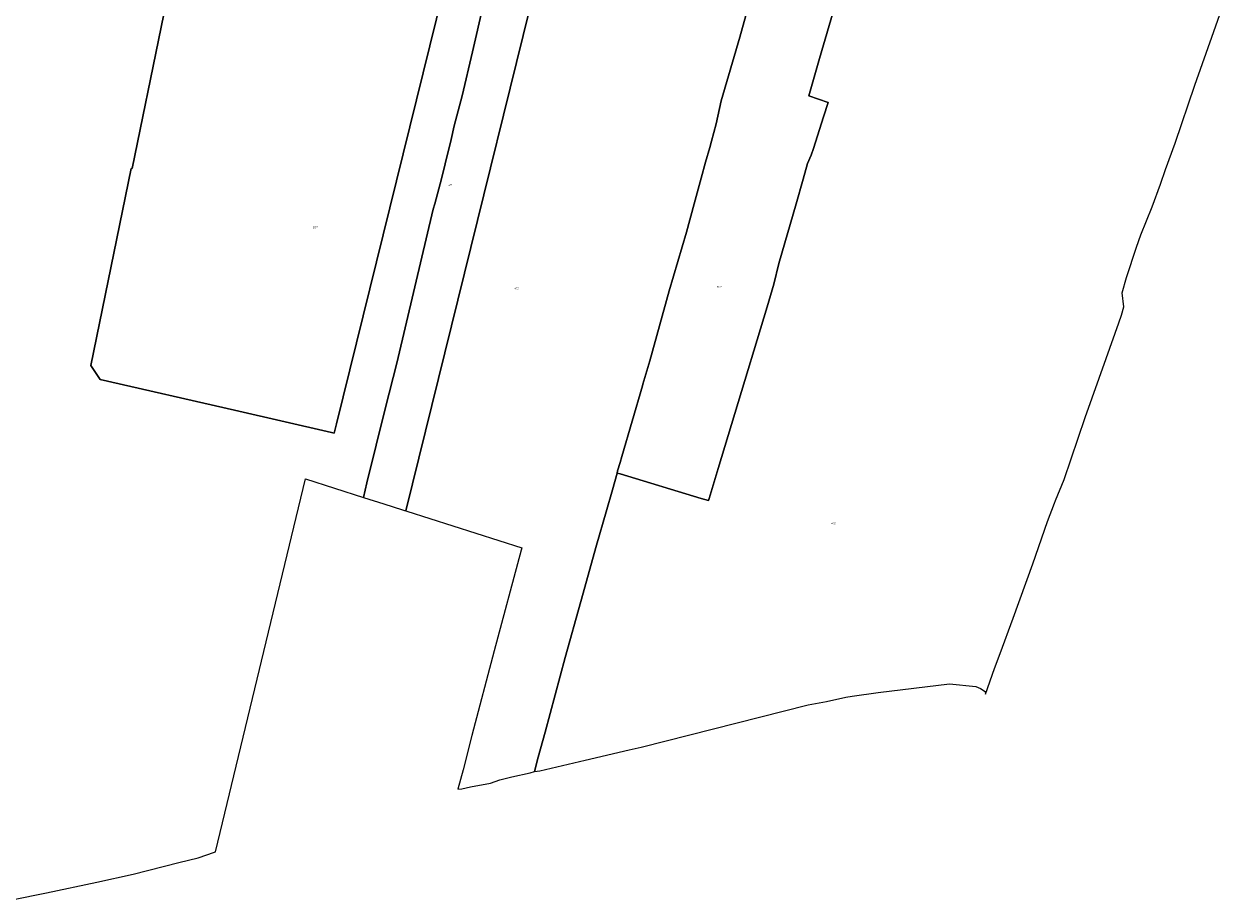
# Model space of a CAD drawing. Header units: metres. Extents: x 125062 to 132125, y 450617 to 454542.
# Tile 14 of 34: x 127190 to 127749, y 451178 to 451583. Entities that reach past the tile are written whole.
import ezdxf
from ezdxf.enums import TextEntityAlignment as Align

# ---------------------------------------------------------------- set-up
doc = ezdxf.new("R2010")
doc.units = ezdxf.units.M
doc.layers.get('Defpoints').update_dxf_attribs({"color": 151})
doc.layers.add('B-XX-KG-GRENS_PERCEEL-GV', color=150, linetype='Continuous', lineweight=18)
doc.layers.add('B-XX-KG-GRENS_PERCEEL-S', color=150, linetype='Continuous', lineweight=25)
doc.styles.add('NLCS-ISO', font='NLCS-ISO.ttf', dxfattribs={"height": 1.8})

# ---------------------------------------------------------------- blocks, each defined once
blk = doc.blocks.new('SKG-PERCEELNUMMER-SO')
at = {"layer": 'Defpoints'}
blk.add_point((0, 0), dxfattribs=at)
at = {"style": 'NLCS-ISO', "oblique": 10, "flags": 1}
blk.add_attdef('GEMEENTECODE', text='', height=1.8, dxfattribs=at).set_placement((-0.5, 2.6), align=Align.MIDDLE_RIGHT)
at = {"style": 'NLCS-ISO', "oblique": 10}
blk.add_attdef('PERCEELNUMMER', text='', height=1.8, dxfattribs=at).set_placement((0, 0), align=Align.MIDDLE_CENTER)
at = {"style": 'NLCS-ISO', "oblique": 10, "flags": 1}
blk.add_attdef('SECTIE', text='', height=1.8, dxfattribs=at).set_placement((0.5, 2.5), align=Align.MIDDLE_LEFT)

msp = doc.modelspace()

# ---------------------------------------------------------------- linework, layer by layer
at = {"layer": 'B-XX-KG-GRENS_PERCEEL-GV'}
for points in [[(127402.522, 451591.593), (127397.539, 451570.148), (127392.744, 451549.881), (127389.176, 451535.932), (127387.672, 451529.711), (127385.025, 451518.374), (127383.203, 451511.474), (127380.184, 451499.883), (127379.393, 451497.496), (127370.989, 451461.548), (127362.537, 451426.226), (127357.306, 451405.678), (127348.754, 451370.857), (127347.146, 451364.119), (127356.64, 451361.093), (127365.233, 451358.355), (127366.196, 451358.077), (127366.484, 451357.994), (127366.676, 451357.939), (127451.152, 451699.651)], [(127451.152, 451699.651), (127366.676, 451357.939), (127367.156, 451357.8), (127420.384, 451340.78), (127420.094, 451339.655), (127407.6, 451293.111), (127397.216, 451253.916), (127393.218, 451238.143), (127390.78, 451229.219), (127392.704, 451229.366), (127396.68, 451230.183), (127405.856, 451231.991), (127410.258, 451233.483), (127415.834, 451234.773), (127424.31, 451236.632), (127426.311, 451237.253), (127427.946, 451243.927), (127431.163, 451255.551), (127440.514, 451290.121), (127447.778, 451315.966), (127454.991, 451342.013), (127459.414, 451357.46), (127462.295, 451367.657), (127464.47, 451375.356), (127464.742, 451376.319), (127465.856, 451380.262), (127466.652, 451383.08), (127476.217, 451415.683), (127476.427, 451416.399), (127479.568, 451427.197), (127488.641, 451459.592), (127496.531, 451486.737), (127500.187, 451499.956), (127503.405, 451511.7), (127505.421, 451519.128), (127507.344, 451525.954), (127508.21, 451528.94), (127510.395, 451536.895), (127512.675, 451547.528), (127521.266, 451576.993), (127529.675, 451607.232)], [(127405.671, 451685.495), (127334.664, 451398.157), (127333.598, 451393.844), (127332.336, 451394.156), (127287.458, 451404.425), (127225.266, 451418.655), (127221.03, 451425.135), (127239.633, 451516.291), (127240.123, 451516.189), (127266.967, 451647.139)], [(127266.967, 451647.139), (127240.123, 451516.189), (127239.633, 451516.291), (127221.03, 451425.135), (127225.266, 451418.655), (127287.458, 451404.425), (127332.336, 451394.156), (127333.598, 451393.844), (127334.664, 451398.157), (127405.671, 451685.495)], [(127529.675, 451607.232), (127521.266, 451576.993), (127512.675, 451547.528), (127510.395, 451536.895), (127508.21, 451528.94), (127507.344, 451525.954), (127505.421, 451519.128), (127503.405, 451511.7), (127500.187, 451499.956), (127496.531, 451486.737), (127488.641, 451459.592), (127479.568, 451427.197), (127476.427, 451416.399), (127476.217, 451415.683), (127466.652, 451383.08), (127465.856, 451380.262), (127464.742, 451376.319), (127464.47, 451375.356), (127465.898, 451374.927), (127503.432, 451363.642), (127506.79, 451362.632), (127507.076, 451363.591), (127508.448, 451368.187), (127511.211, 451377.441), (127518.902, 451402.849), (127533.872, 451452.301), (127536.937, 451462.674), (127539.251, 451472.248), (127547.365, 451499.912), (127550.586, 451511.305), (127552.654, 451518.558), (127554.26, 451522.404), (127555.301, 451525.467), (127560.035, 451540.13), (127562.085, 451546.733), (127553.225, 451549.785), (127558.204, 451567.177), (127567.828, 451600.432)], [(127567.828, 451600.432), (127558.204, 451567.177), (127553.225, 451549.785), (127562.085, 451546.733), (127560.035, 451540.13), (127555.301, 451525.467), (127554.26, 451522.404), (127552.654, 451518.558), (127550.586, 451511.305), (127547.365, 451499.912), (127539.251, 451472.248), (127536.937, 451462.674), (127533.872, 451452.301), (127518.902, 451402.849), (127511.211, 451377.441), (127508.448, 451368.187), (127507.076, 451363.591), (127506.79, 451362.632), (127503.432, 451363.642), (127465.898, 451374.927), (127464.47, 451375.356), (127462.295, 451367.657), (127459.414, 451357.46), (127454.991, 451342.013), (127447.778, 451315.966), (127440.514, 451290.121), (127431.163, 451255.551), (127427.946, 451243.927), (127426.311, 451237.253), (127428.711, 451237.599), (127449.715, 451242.634), (127470.069, 451247.321), (127472.869, 451248.016), (127475.645, 451248.611), (127552.921, 451268.117), (127561.429, 451269.62), (127570.264, 451271.658), (127573.178, 451272.192), (127585.305, 451273.928), (127618.331, 451277.83), (127630.398, 451276.643), (127632.635, 451275.742), (127634.708, 451274.274), (127634.907, 451273.108), (127639.11, 451284.989), (127641.736, 451291.964), (127647.711, 451308.181), (127656.765, 451333.417), (127663.666, 451352.97), (127666.826, 451361.462), (127667.304, 451362.635), (127671.293, 451372.43), (127680.975, 451401.051), (127690.808, 451428.278), (127696.609, 451444.858), (127697.819, 451448.448), (127698.856, 451452.175), (127698.136, 451458.755), (127700.205, 451465.816), (127704.779, 451479.841), (127706.839, 451485.608), (127712.037, 451498.527), (127715.94, 451509.05), (127718.188, 451515.73), (127722.611, 451528.01), (127731.731, 451554.79), (127740.555, 451579.542), (127748.897, 451603.287)], [(127184.462, 451177.953), (127200.464, 451181.224), (127223.842, 451186.105), (127240.67, 451189.898), (127261.775, 451195.159), (127270.652, 451197.442), (127278.179, 451199.979), (127278.673, 451200.143), (127320.398, 451372.641), (127347.146, 451364.119), (127348.754, 451370.857), (127357.306, 451405.678), (127362.537, 451426.226), (127370.989, 451461.548), (127379.393, 451497.496), (127380.184, 451499.883), (127383.203, 451511.474), (127385.025, 451518.374), (127387.672, 451529.711), (127389.176, 451535.932), (127392.744, 451549.881), (127397.539, 451570.148), (127402.522, 451591.593)]]:
    msp.add_lwpolyline(points, dxfattribs=at)

# ---------------------------------------------------------------- block references
at = {"layer": 'B-XX-KG-GRENS_PERCEEL-S', "xscale": 0.5, "yscale": 0.5, "zscale": 0.5}
for p, values in [((127387.255, 451508.578), {'PERCEELNUMMER': '411'}), ((127324.731, 451489.002), {'PERCEELNUMMER': '887'}), ((127511.576, 451461.489), {'PERCEELNUMMER': '569'}), ((127417.892, 451460.784), {'PERCEELNUMMER': '412'}), ((127564.57, 451352.103), {'PERCEELNUMMER': '418'})]:
    msp.add_blockref('SKG-PERCEELNUMMER-SO', p, dxfattribs=at).add_auto_attribs(values)

doc.saveas('drawing.dxf')
